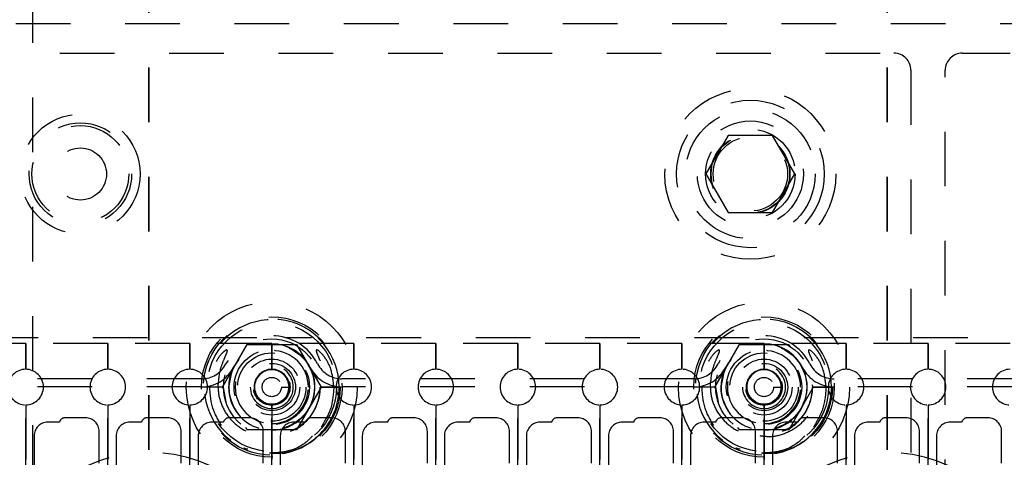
# Model space of a CAD drawing. Header units: inches. Extents: x 1880 to 2363, y -453 to -54.
# Tile 112 of 256: x 1905.967 to 1907.767, y -419.869 to -419.068. Entities that reach past the tile are written whole.
import ezdxf

# ---------------------------------------------------------------- set-up
doc = ezdxf.new("R2010")
doc.units = ezdxf.units.IN
doc.header["$LTSCALE"] = 0.5
doc.header["$MEASUREMENT"] = 0
doc.linetypes.add('HIDDEN', pattern=[0.225, 0.15, -0.075])
doc.linetypes.add('PHANTOM', pattern=[0.25, 0.125, -0.025, 0.025, -0.025, 0.025, -0.025])
doc.layers.add('SID-M-H', color=4, linetype='HIDDEN')

msp = doc.modelspace()

# ---------------------------------------------------------------- linework, layer by layer
at = {"color": 7, "linetype": 'PHANTOM', "lineweight": 35}
for p, q in [((1906.20267, -411.55517), (1906.20267, -428.91517)), ((1907.55267, -411.55517), (1907.55267, -428.91517))]:
    msp.add_line(p, q, dxfattribs=at)
at = {"layer": 'SID-M-H'}
for p, q in [((1905.99017, -418.61017), (1905.99017, -421.86017)), ((1909.05967, -419.07507), (1905.54567, -419.07507)), ((1903.64017, -419.12892), (1907.56517, -419.12892)), ((1907.69017, -419.12892), (1907.77767, -419.12892)), ((1907.59642, -419.16017), (1907.59642, -419.92267)), ((1907.65892, -420.17267), (1907.65892, -419.16017)), ((1907.26207, -419.27976), (1907.22148, -419.35007)), ((1907.34326, -419.27976), (1907.26207, -419.27976)), ((1907.38386, -419.35007), (1907.34326, -419.27976)), ((1907.22148, -419.35007), (1907.26207, -419.42038)), ((1907.34326, -419.42038), (1907.38386, -419.35007)), ((1907.26207, -419.42038), (1907.34326, -419.42038)), ((1906.40054, -419.65017), (1905.8548, -419.65017)), ((1907.30054, -419.65017), (1906.4548, -419.65017)), ((1907.90054, -419.65017), (1907.3548, -419.65017)), ((1905.97767, -419.66017), (1905.82767, -419.66017)), ((1905.97767, -419.66017), (1905.97767, -419.70767)), ((1906.12767, -419.66017), (1905.97767, -419.66017)), ((1905.97767, -419.70767), (1905.97767, -419.66017)), ((1906.12767, -419.66017), (1906.12767, -419.70767)), ((1906.27767, -419.66017), (1906.12767, -419.66017)), ((1906.12767, -419.70767), (1906.12767, -419.66017)), ((1906.27767, -419.70767), (1906.27767, -419.66017)), ((1906.27767, -419.66017), (1906.27767, -419.70767)), ((1906.42767, -419.66017), (1906.27767, -419.66017)), ((1906.33748, -419.74017), (1906.38258, -419.66207)), ((1906.38258, -419.66207), (1906.47276, -419.66207)), ((1906.42767, -419.66017), (1906.42767, -419.70767)), ((1906.57767, -419.66017), (1906.42767, -419.66017)), ((1906.42767, -419.70767), (1906.42767, -419.66017)), ((1906.47276, -419.66207), (1906.51785, -419.74017)), ((1906.57767, -419.70767), (1906.57767, -419.66017)), ((1906.57767, -419.66017), (1906.57767, -419.70767)), ((1906.72767, -419.66017), (1906.57767, -419.66017)), ((1906.72767, -419.66017), (1906.72767, -419.70767)), ((1906.87767, -419.66017), (1906.72767, -419.66017)), ((1906.72767, -419.70767), (1906.72767, -419.66017)), ((1906.87767, -419.66017), (1906.87767, -419.70767)), ((1907.02767, -419.66017), (1906.87767, -419.66017)), ((1906.87767, -419.70767), (1906.87767, -419.66017)), ((1907.02767, -419.66017), (1907.02767, -419.70767)), ((1907.17767, -419.66017), (1907.02767, -419.66017)), ((1907.02767, -419.70767), (1907.02767, -419.66017)), ((1907.17767, -419.70767), (1907.17767, -419.66017)), ((1907.17767, -419.66017), (1907.17767, -419.70767)), ((1907.32767, -419.66017), (1907.17767, -419.66017)), ((1907.23748, -419.74017), (1907.28258, -419.66207)), ((1907.28258, -419.66207), (1907.37276, -419.66207)), ((1907.32767, -419.70767), (1907.32767, -419.66017)), ((1907.32767, -419.66017), (1907.32767, -419.70767)), ((1907.47767, -419.66017), (1907.32767, -419.66017)), ((1907.37276, -419.66207), (1907.37523, -419.66634)), ((1907.47767, -419.66017), (1907.47767, -419.70767)), ((1907.62767, -419.66017), (1907.47767, -419.66017)), ((1907.47767, -419.70767), (1907.47767, -419.66017)), ((1907.62767, -419.66017), (1907.62767, -419.70767)), ((1907.77767, -419.66017), (1907.62767, -419.66017)), ((1907.62767, -419.70767), (1907.62767, -419.66017)), ((1906.3572, -419.70445), (1906.35468, -419.70994)), ((1906.42767, -419.68899), (1906.42767, -419.68899)), ((1907.2572, -419.70445), (1907.25468, -419.70994)), ((1907.32767, -419.68899), (1907.32767, -419.68899)), ((1906.35468, -419.70994), (1906.34867, -419.74017)), ((1906.42767, -419.70867), (1906.42767, -419.70867)), ((1907.25468, -419.70994), (1907.24867, -419.74017)), ((1907.32767, -419.70867), (1907.32767, -419.70867)), ((1906.29922, -419.72507), (1905.95611, -419.72507)), ((1906.29922, -419.74007), (1905.99017, -419.74007)), ((1906.31682, -419.74017), (1906.30442, -419.74017)), ((1906.33929, -419.74017), (1906.30455, -419.74017)), ((1906.33942, -419.74017), (1906.31682, -419.74017)), ((1906.34023, -419.74493), (1906.33748, -419.74017)), ((1906.34417, -419.76784), (1906.33942, -419.74017)), ((1906.44528, -419.74017), (1906.45916, -419.74017)), ((1906.46113, -419.74017), (1906.46113, -419.74017)), ((1906.47097, -419.74017), (1906.47097, -419.74017)), ((1906.51785, -419.74017), (1906.47276, -419.81827)), ((1906.49656, -419.74017), (1906.49656, -419.74017)), ((1906.50641, -419.74017), (1906.50641, -419.74017)), ((1906.55083, -419.74017), (1906.516, -419.74017)), ((1906.51605, -419.74017), (1906.55079, -419.74017)), ((1906.55092, -419.74017), (1906.51611, -419.74017)), ((1907.19922, -419.72507), (1906.55611, -419.72507)), ((1907.19922, -419.74007), (1906.55611, -419.74007)), ((1907.21682, -419.74017), (1907.20442, -419.74017)), ((1907.23929, -419.74017), (1907.20455, -419.74017)), ((1907.23942, -419.74017), (1907.21682, -419.74017)), ((1907.24023, -419.74493), (1907.23748, -419.74017)), ((1907.24417, -419.76784), (1907.23942, -419.74017)), ((1907.34528, -419.74017), (1907.35916, -419.74017)), ((1907.36113, -419.74017), (1907.36113, -419.74017)), ((1907.37097, -419.74017), (1907.37097, -419.74017)), ((1907.41785, -419.74017), (1907.37276, -419.81827)), ((1907.39656, -419.74017), (1907.39656, -419.74017)), ((1907.40641, -419.74017), (1907.40641, -419.74017)), ((1907.4151, -419.7354), (1907.41785, -419.74017)), ((1907.45083, -419.74017), (1907.416, -419.74017)), ((1907.41605, -419.74017), (1907.45079, -419.74017)), ((1907.45092, -419.74017), (1907.41611, -419.74017)), ((1907.79922, -419.72507), (1907.45611, -419.72507)), ((1907.79922, -419.74007), (1907.45611, -419.74007)), ((1905.97767, -419.77267), (1905.97767, -420.69767)), ((1905.97767, -420.69767), (1905.97767, -419.77267)), ((1906.12767, -419.77267), (1906.12767, -420.69767)), ((1906.12767, -420.69767), (1906.12767, -419.77267)), ((1906.27767, -420.69767), (1906.27767, -419.77267)), ((1906.27767, -419.77267), (1906.27767, -420.69767)), ((1906.42767, -419.77267), (1906.42767, -420.69767)), ((1906.42767, -420.69767), (1906.42767, -419.77267)), ((1906.57767, -420.69767), (1906.57767, -419.77267)), ((1906.57767, -419.77267), (1906.57767, -420.69767)), ((1906.72767, -419.77267), (1906.72767, -420.69767)), ((1906.72767, -420.69767), (1906.72767, -419.77267)), ((1906.87767, -419.77267), (1906.87767, -420.69767)), ((1906.87767, -420.69767), (1906.87767, -419.77267)), ((1907.02767, -419.77267), (1907.02767, -420.69767)), ((1907.02767, -420.69767), (1907.02767, -419.77267)), ((1907.17767, -420.69767), (1907.17767, -419.77267)), ((1907.17767, -419.77267), (1907.17767, -420.69767)), ((1907.32767, -420.69767), (1907.32767, -419.77267)), ((1907.32767, -419.77267), (1907.32767, -420.69767)), ((1907.47767, -419.77267), (1907.47767, -420.69767)), ((1907.47767, -420.69767), (1907.47767, -419.77267)), ((1907.62767, -419.77267), (1907.62767, -420.69767)), ((1907.62767, -420.69767), (1907.62767, -419.77267)), ((1906.08717, -419.79651), (1906.04917, -419.79651)), ((1906.23717, -419.79651), (1906.19917, -419.79651)), ((1906.38717, -419.79651), (1906.34917, -419.79651)), ((1906.53717, -419.79651), (1906.49917, -419.79651)), ((1906.68717, -419.79651), (1906.64917, -419.79651)), ((1906.83717, -419.79651), (1906.79917, -419.79651)), ((1906.98717, -419.79651), (1906.94917, -419.79651)), ((1907.13717, -419.79651), (1907.09917, -419.79651)), ((1907.28717, -419.79651), (1907.24917, -419.79651)), ((1907.43717, -419.79651), (1907.39917, -419.79651)), ((1907.58717, -419.79651), (1907.54917, -419.79651)), ((1907.73717, -419.79651), (1907.69917, -419.79651)), ((1906.03937, -419.80451), (1906.01817, -419.80451)), ((1906.18937, -419.80451), (1906.16817, -419.80451)), ((1906.33937, -419.80451), (1906.31817, -419.80451)), ((1906.38258, -419.81827), (1906.38011, -419.81399)), ((1906.47956, -419.81213), (1906.46113, -419.82143)), ((1906.48937, -419.80451), (1906.46817, -419.80451)), ((1906.63937, -419.80451), (1906.61817, -419.80451)), ((1906.78937, -419.80451), (1906.76817, -419.80451)), ((1906.93937, -419.80451), (1906.91817, -419.80451)), ((1907.08937, -419.80451), (1907.06817, -419.80451)), ((1907.23937, -419.80451), (1907.21817, -419.80451)), ((1907.28258, -419.81827), (1907.28011, -419.81399)), ((1907.37956, -419.81213), (1907.36113, -419.82143)), ((1907.38937, -419.80451), (1907.36817, -419.80451)), ((1907.53937, -419.80451), (1907.51817, -419.80451)), ((1907.68937, -419.80451), (1907.66817, -419.80451)), ((1905.99317, -419.82951), (1905.99317, -420.27941)), ((1906.11217, -420.27941), (1906.11217, -419.82151)), ((1906.14317, -419.82951), (1906.14317, -420.27941)), ((1906.26217, -420.27941), (1906.26217, -419.82151)), ((1906.29317, -419.82951), (1906.29317, -420.27941)), ((1906.47276, -419.81827), (1906.38258, -419.81827)), ((1906.41217, -420.27941), (1906.41217, -419.82151)), ((1906.44317, -419.82951), (1906.44317, -420.27941)), ((1906.56217, -420.27941), (1906.56217, -419.82151)), ((1906.59317, -419.82951), (1906.59317, -420.27941)), ((1906.71217, -420.27941), (1906.71217, -419.82151)), ((1906.74317, -419.82951), (1906.74317, -420.27941)), ((1906.86217, -420.27941), (1906.86217, -419.82151)), ((1906.89317, -419.82951), (1906.89317, -420.27941)), ((1907.01217, -420.27941), (1907.01217, -419.82151)), ((1907.04317, -419.82951), (1907.04317, -420.27941)), ((1907.16217, -420.27941), (1907.16217, -419.82151)), ((1907.19317, -419.82951), (1907.19317, -420.27941)), ((1907.37276, -419.81827), (1907.28258, -419.81827)), ((1907.31217, -420.27941), (1907.31217, -419.82151)), ((1907.34317, -419.82951), (1907.34317, -420.27941)), ((1907.46217, -420.27941), (1907.46217, -419.82151)), ((1907.49317, -419.82951), (1907.49317, -420.27941)), ((1907.61217, -420.27941), (1907.61217, -419.82151)), ((1907.64317, -419.82951), (1907.64317, -420.27941)), ((1907.76217, -420.27941), (1907.76217, -419.82151)), ((1906.42767, -419.85828), (1906.42767, -419.85828)), ((1907.32767, -419.85828), (1907.32767, -419.85828))]:
    msp.add_line(p, q, dxfattribs=at)
for centre, radius in [((1907.30267, -419.35007), 0.15625), ((1907.30267, -419.35007), 0.135), ((1907.30267, -419.35007), 0.1186), ((1906.07767, -419.35007), 0.10938), ((1906.07767, -419.35007), 0.09375), ((1907.30267, -419.35007), 0.097), ((1906.07767, -419.35007), 0.0885), ((1907.30267, -419.35007), 0.082), ((1907.30267, -419.35007), 0.07247), ((1907.30267, -419.35007), 0.0722), ((1907.30267, -419.35007), 0.07168), ((1907.30267, -419.35007), 0.068), ((1906.07767, -419.35007), 0.04775), ((1906.42767, -419.74017), 0.15625), ((1907.32767, -419.74017), 0.15625), ((1906.42767, -419.74017), 0.1285), ((1906.42767, -419.74017), 0.125), ((1907.32767, -419.74017), 0.1285), ((1907.32767, -419.74017), 0.125), ((1906.42767, -419.74017), 0.11811), ((1907.32767, -419.74017), 0.11811), ((1906.42767, -419.74017), 0.08825), ((1907.32767, -419.74017), 0.08825), ((1906.42767, -419.74017), 0.078), ((1907.32767, -419.74017), 0.078), ((1906.42767, -419.74017), 0.0689), ((1906.42767, -419.74017), 0.0625), ((1907.32767, -419.74017), 0.0689), ((1907.32767, -419.74017), 0.0625), ((1906.42767, -419.74017), 0.05118), ((1906.42767, -419.74017), 0.04331), ((1906.42767, -419.74017), 0.03346), ((1907.32767, -419.74017), 0.05118), ((1907.32767, -419.74017), 0.04331), ((1907.32767, -419.74017), 0.03346), ((1906.42767, -419.74017), 0.0315), ((1906.42767, -419.74017), 0.01761), ((1907.32767, -419.74017), 0.0315), ((1907.32767, -419.74017), 0.01761)]:
    msp.add_circle(centre, radius, dxfattribs=at)
for centre, radius, start, end in [((1907.56517, -419.16017), 0.03125, 0, 90), ((1907.69017, -419.16017), 0.03125, 90, 180), ((1906.42767, -419.74017), 0.12325, 0, 315.72721), ((1907.32767, -419.74017), 0.12325, 0, 315.72721), ((1906.42767, -419.74017), 0.094, 26.87743, 153.12257), ((1907.32767, -419.74017), 0.094, 26.87743, 153.12257), ((1906.42767, -419.74017), 0.07874, 0, 270), ((1906.42767, -419.74017), 0.079, 26.87743, 153.12257), ((1907.32767, -419.74017), 0.07874, 0, 270), ((1907.32767, -419.74017), 0.079, 26.87743, 153.12257), ((1906.42767, -419.74017), 0.06693, 0, 270), ((1907.32767, -419.74017), 0.06693, 0, 270), ((1906.29922, -419.67507), 0.05, 270, 333.12257), ((1906.29922, -419.67507), 0.065, 270, 333.12257), ((1906.42767, -419.74017), 0.079, 180, 26.87743), ((1906.42767, -419.74017), 0.03937, 270, 180), ((1906.55611, -419.67507), 0.065, 206.87743, 270), ((1906.55611, -419.67507), 0.05, 206.87743, 270), ((1907.19922, -419.67507), 0.05, 270, 333.12257), ((1907.19922, -419.67507), 0.065, 270, 333.12257), ((1907.32767, -419.74017), 0.079, 180, 26.87743), ((1907.32767, -419.74017), 0.03937, 270, 180), ((1907.45611, -419.67507), 0.065, 206.87743, 270), ((1907.45611, -419.67507), 0.05, 206.87743, 270), ((1905.97767, -419.74017), 0.0325, 90, 270), ((1905.97767, -419.74017), 0.0325, 270, 90), ((1906.12767, -419.74017), 0.0325, 90, 270), ((1906.12767, -419.74017), 0.0325, 270, 90), ((1906.27767, -419.74017), 0.0325, 90, 270), ((1906.27767, -419.74017), 0.0325, 270, 90), ((1906.42767, -419.74017), 0.0325, 90, 270), ((1906.42767, -419.74017), 0.0315, 90, 180), ((1906.42767, -419.74017), 0.0325, 270, 90), ((1906.42767, -419.74017), 0.0315, 270, 90), ((1906.57767, -419.74017), 0.0325, 90, 270), ((1906.57767, -419.74017), 0.0325, 270, 90), ((1906.72767, -419.74017), 0.0325, 90, 270), ((1906.72767, -419.74017), 0.0325, 270, 90), ((1906.87767, -419.74017), 0.0325, 90, 270), ((1906.87767, -419.74017), 0.0325, 270, 90), ((1907.02767, -419.74017), 0.0325, 90, 270), ((1907.02767, -419.74017), 0.0325, 270, 90), ((1907.17767, -419.74017), 0.0325, 90, 270), ((1907.17767, -419.74017), 0.0325, 270, 90), ((1907.32767, -419.74017), 0.0325, 90, 270), ((1907.32767, -419.74017), 0.0315, 90, 180), ((1907.32767, -419.74017), 0.0325, 270, 90), ((1907.32767, -419.74017), 0.0315, 270, 90), ((1907.47767, -419.74017), 0.0325, 90, 270), ((1907.47767, -419.74017), 0.0325, 270, 90), ((1907.62767, -419.74017), 0.0325, 90, 270), ((1907.62767, -419.74017), 0.0325, 270, 90), ((1907.77767, -419.74017), 0.0325, 90, 270), ((1906.42767, -419.74017), 0.03937, 180, 270), ((1906.42767, -419.74017), 0.0315, 180, 270), ((1906.42767, -419.74017), 0.07874, 270, 0), ((1906.42767, -419.74017), 0.06693, 270, 0), ((1906.42767, -419.74017), 0.12325, 315.72721, 0), ((1907.32767, -419.74017), 0.03937, 180, 270), ((1907.32767, -419.74017), 0.0315, 180, 270), ((1907.32767, -419.74017), 0.07874, 270, 0), ((1907.32767, -419.74017), 0.06693, 270, 0), ((1907.32767, -419.74017), 0.12325, 315.72721, 0), ((1906.04917, -419.80651), 0.01, 90, 168.46304), ((1906.08717, -419.82151), 0.025, 0, 90), ((1906.19917, -419.80651), 0.01, 90, 168.46304), ((1906.23717, -419.82151), 0.025, 0, 90), ((1906.34917, -419.80651), 0.01, 90, 168.46304), ((1906.38717, -419.82151), 0.025, 0, 90), ((1906.49917, -419.80651), 0.01, 90, 168.46304), ((1906.53717, -419.82151), 0.025, 0, 90), ((1906.64917, -419.80651), 0.01, 90, 168.46304), ((1906.68717, -419.82151), 0.025, 0, 90), ((1906.79917, -419.80651), 0.01, 90, 168.46304), ((1906.83717, -419.82151), 0.025, 0, 90), ((1906.94917, -419.80651), 0.01, 90, 168.46304), ((1906.98717, -419.82151), 0.025, 0, 90), ((1907.09917, -419.80651), 0.01, 90, 168.46304), ((1907.13717, -419.82151), 0.025, 0, 90), ((1907.24917, -419.80651), 0.01, 90, 168.46304), ((1907.28717, -419.82151), 0.025, 0, 90), ((1907.39917, -419.80651), 0.01, 90, 168.46304), ((1907.43717, -419.82151), 0.025, 0, 90), ((1907.54917, -419.80651), 0.01, 90, 168.46304), ((1907.58717, -419.82151), 0.025, 0, 90), ((1907.69917, -419.80651), 0.01, 90, 168.46304), ((1907.73717, -419.82151), 0.025, 0, 90), ((1906.01817, -419.82951), 0.025, 90, 180), ((1906.16817, -419.82951), 0.025, 90, 180), ((1906.31817, -419.82951), 0.025, 90, 180), ((1906.46817, -419.82951), 0.025, 90, 180), ((1906.61817, -419.82951), 0.025, 90, 180), ((1906.76817, -419.82951), 0.025, 90, 180), ((1906.91817, -419.82951), 0.025, 90, 180), ((1907.06817, -419.82951), 0.025, 90, 180), ((1907.21817, -419.82951), 0.025, 90, 180), ((1907.36817, -419.82951), 0.025, 90, 180), ((1907.51817, -419.82951), 0.025, 90, 180), ((1907.66817, -419.82951), 0.025, 90, 180), ((1906.20267, -420.12517), 0.2655, 293.29593, 246.70407), ((1907.55267, -420.12517), 0.2655, 293.29593, 246.70407)]:
    msp.add_arc(centre, radius, start, end, dxfattribs=at)
for points, knots in [([(1906.32954, -419.74017), (1906.33055, -419.72833), (1906.33205, -419.71063), (1906.3395, -419.69139), (1906.34361, -419.68212), (1906.34556, -419.67746), (1906.34632, -419.67505), (1906.3465, -419.6738), (1906.34645, -419.67313), (1906.34631, -419.67274), (1906.34607, -419.67248), (1906.34578, -419.67234), (1906.34531, -419.67228), (1906.34413, -419.67253), (1906.3404, -419.6747), (1906.33143, -419.68367), (1906.31971, -419.70341), (1906.3146, -419.72491), (1906.31433, -419.73797), (1906.31429, -419.74017)], [0, 0, 0, 0, 0.23796142, 0.35586481, 0.41395627, 0.44300957, 0.45767228, 0.46502019, 0.46814497, 0.47130467, 0.47318958, 0.47507535, 0.47774085, 0.48267955, 0.49891534, 0.56383282, 0.73653813, 0.95560216, 1, 1, 1, 1]), ([(1906.54104, -419.74017), (1906.53998, -419.72892), (1906.53807, -419.70878), (1906.52615, -419.68678), (1906.51657, -419.676), (1906.51176, -419.67277), (1906.51035, -419.67234), (1906.50986, -419.67229), (1906.50946, -419.67237), (1906.50919, -419.67253), (1906.50899, -419.67281), (1906.50884, -419.6733), (1906.50888, -419.67479), (1906.5107, -419.68007), (1906.51656, -419.69261), (1906.52401, -419.71344), (1906.52519, -419.73115), (1906.52579, -419.74017)], [0, 0, 0, 0, 0.2257023, 0.4042496, 0.4931466, 0.5153527, 0.5191338, 0.5229358, 0.5250771, 0.5272378, 0.5291333, 0.5319246, 0.5373757, 0.5588102, 0.6434775, 0.8183439, 1, 1, 1, 1]), ([(1907.22954, -419.74017), (1907.23055, -419.72833), (1907.23205, -419.71063), (1907.2395, -419.69139), (1907.24361, -419.68212), (1907.24556, -419.67746), (1907.24632, -419.67505), (1907.2465, -419.6738), (1907.24645, -419.67313), (1907.24631, -419.67274), (1907.24607, -419.67248), (1907.24578, -419.67234), (1907.24531, -419.67228), (1907.24413, -419.67253), (1907.2404, -419.6747), (1907.23143, -419.68367), (1907.21971, -419.70341), (1907.2146, -419.72491), (1907.21433, -419.73797), (1907.21429, -419.74017)], [0, 0, 0, 0, 0.23796142, 0.35586481, 0.41395627, 0.44300957, 0.45767228, 0.46502019, 0.46814497, 0.47130467, 0.47318958, 0.47507535, 0.47774085, 0.48267955, 0.49891534, 0.56383282, 0.73653813, 0.95560216, 1, 1, 1, 1]), ([(1907.44104, -419.74017), (1907.43998, -419.72892), (1907.43807, -419.70878), (1907.42615, -419.68678), (1907.41657, -419.676), (1907.41176, -419.67277), (1907.41035, -419.67234), (1907.40986, -419.67229), (1907.40946, -419.67237), (1907.40919, -419.67253), (1907.40899, -419.67281), (1907.40884, -419.6733), (1907.40888, -419.67479), (1907.4107, -419.68007), (1907.41656, -419.69261), (1907.42401, -419.71344), (1907.42519, -419.73115), (1907.42579, -419.74017)], [0, 0, 0, 0, 0.2257023, 0.4042496, 0.4931466, 0.5153527, 0.5191338, 0.5229358, 0.5250771, 0.5272378, 0.5291333, 0.5319246, 0.5373757, 0.5588102, 0.6434775, 0.8183439, 1, 1, 1, 1]), ([(1906.33588, -419.81084), (1906.32973, -419.80035), (1906.31695, -419.77855), (1906.3152, -419.75328), (1906.31429, -419.74017)], [0, 0, 0, 0, 0.48118328, 1, 1, 1, 1]), ([(1906.32954, -419.74017), (1906.32964, -419.74314), (1906.33008, -419.7565), (1906.33731, -419.78013), (1906.35663, -419.80611), (1906.38378, -419.82426), (1906.41511, -419.83239), (1906.44687, -419.82988), (1906.4756, -419.81738), (1906.49841, -419.79648), (1906.51005, -419.77488), (1906.51389, -419.76045), (1906.51505, -419.75405), (1906.51547, -419.75101), (1906.51577, -419.74802), (1906.51594, -419.74579), (1906.51608, -419.74301), (1906.5161, -419.74113), (1906.51611, -419.74017)], [0, 0, 0, 0, 0.0309821, 0.1390962, 0.2504876, 0.3623209, 0.4730784, 0.5820155, 0.6889003, 0.7939871, 0.8989406, 0.9391461, 0.9491777, 0.9666759, 0.9710489, 0.9804409, 0.9899847, 1, 1, 1, 1]), ([(1906.54104, -419.74017), (1906.5401, -419.75327), (1906.53819, -419.77955), (1906.5248, -419.80224), (1906.51809, -419.81362)], [0, 0, 0, 0, 0.4982217, 1, 1, 1, 1]), ([(1907.23588, -419.81084), (1907.22973, -419.80035), (1907.21695, -419.77855), (1907.2152, -419.75328), (1907.21429, -419.74017)], [0, 0, 0, 0, 0.48118328, 1, 1, 1, 1]), ([(1907.22954, -419.74017), (1907.22964, -419.74314), (1907.23008, -419.7565), (1907.23731, -419.78013), (1907.25663, -419.80611), (1907.28378, -419.82426), (1907.31511, -419.83239), (1907.34687, -419.82988), (1907.3756, -419.81738), (1907.39841, -419.79648), (1907.41005, -419.77488), (1907.41389, -419.76045), (1907.41505, -419.75405), (1907.41547, -419.75101), (1907.41577, -419.74802), (1907.41594, -419.74579), (1907.41608, -419.74301), (1907.4161, -419.74113), (1907.41611, -419.74017)], [0, 0, 0, 0, 0.0309821, 0.1390962, 0.2504876, 0.3623209, 0.4730784, 0.5820155, 0.6889003, 0.7939871, 0.8989406, 0.9391461, 0.9491777, 0.9666759, 0.9710489, 0.9804409, 0.9899847, 1, 1, 1, 1]), ([(1907.31993, -419.82904), (1907.32659, -419.82995), (1907.34384, -419.83228), (1907.37158, -419.82399), (1907.3987, -419.80618), (1907.41802, -419.78011), (1907.42526, -419.7565), (1907.42569, -419.74314), (1907.42579, -419.74017)], [0, 0, 0, 0, 0.1284288, 0.3324816, 0.5385166, 0.7437376, 0.9429204, 1, 1, 1, 1]), ([(1907.44104, -419.74017), (1907.4401, -419.75327), (1907.43819, -419.77955), (1907.4248, -419.80224), (1907.41809, -419.81362)], [0, 0, 0, 0, 0.4982217, 1, 1, 1, 1]), ([(1906.42767, -419.77954), (1906.42767, -419.77842), (1906.42767, -419.7761), (1906.42767, -419.77346), (1906.42767, -419.77192), (1906.42767, -419.77175), (1906.42767, -419.77166)], [0, 0, 0, 0, 0.2702613, 0.5624294, 0.7897364, 1, 1, 1, 1]), ([(1907.32767, -419.77954), (1907.32767, -419.77842), (1907.32767, -419.7761), (1907.32767, -419.77346), (1907.32767, -419.77192), (1907.32767, -419.77175), (1907.32767, -419.77166)], [0, 0, 0, 0, 0.2702613, 0.5624294, 0.7897364, 1, 1, 1, 1]), ([(1906.51592, -419.82621), (1906.5147, -419.82742), (1906.50384, -419.83826), (1906.47931, -419.85437), (1906.43945, -419.86433), (1906.39995, -419.85954), (1906.37155, -419.84852), (1906.36052, -419.83692), (1906.35848, -419.83478)], [0, 0, 0, 0, 0.0296945, 0.2651226, 0.4965645, 0.7242061, 0.9489615, 1, 1, 1, 1]), ([(1906.50235, -419.8293), (1906.49858, -419.83338), (1906.48595, -419.84703), (1906.4578, -419.85958), (1906.43402, -419.86066), (1906.42324, -419.86115)], [0, 0, 0, 0, 0.1888255, 0.6321303, 1, 1, 1, 1]), ([(1907.41592, -419.82621), (1907.4147, -419.82742), (1907.40384, -419.83826), (1907.37931, -419.85437), (1907.33945, -419.86433), (1907.29995, -419.85954), (1907.27155, -419.84852), (1907.26052, -419.83692), (1907.25848, -419.83478)], [0, 0, 0, 0, 0.0296945, 0.2651226, 0.4965645, 0.7242061, 0.9489615, 1, 1, 1, 1]), ([(1907.40235, -419.8293), (1907.39858, -419.83338), (1907.38595, -419.84703), (1907.3578, -419.85958), (1907.33402, -419.86066), (1907.32324, -419.86115)], [0, 0, 0, 0, 0.1888255, 0.6321303, 1, 1, 1, 1]), ([(1906.3839, -419.854), (1906.38152, -419.85377), (1906.37882, -419.85351), (1906.37666, -419.85202), (1906.37641, -419.85184)], [0, 0, 0, 0, 0.8839994, 1, 1, 1, 1]), ([(1907.2839, -419.854), (1907.28152, -419.85377), (1907.27882, -419.85351), (1907.27666, -419.85202), (1907.27641, -419.85184)], [0, 0, 0, 0, 0.88399939, 1, 1, 1, 1])]:
    msp.add_open_spline(points, degree=3, knots=knots, dxfattribs=at)

doc.saveas('drawing.dxf')
